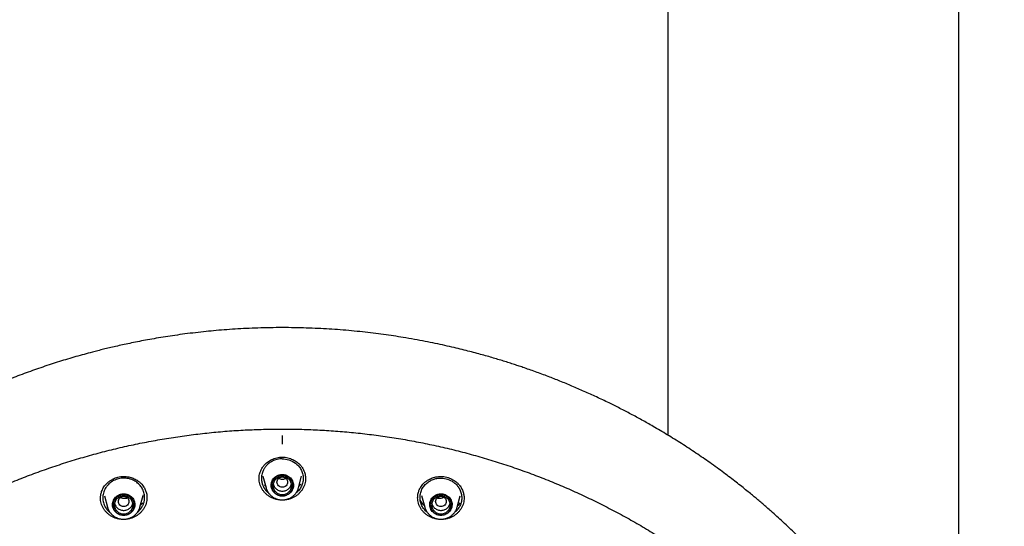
# Model space of a CAD drawing. Header units: millimetres. Extents: x 8 to 955, y 12 to 2039.
# Tile 112 of 115: x 458 to 532, y 1910 to 1948. Entities that reach past the tile are written whole.
import ezdxf

# ---------------------------------------------------------------- set-up
doc = ezdxf.new("R2010")
doc.units = ezdxf.units.MM

msp = doc.modelspace()

# ---------------------------------------------------------------- linework, layer by layer
at = {"color": 7, "linetype": 'Continuous', "lineweight": 30}
for p, q in [((506.859, 1990.923), (506.859, 1916.72)), ((528.759, 1890.893), (528.759, 1990.923)), ((476.405, 1913.612), (476.636, 1912.758)), ((479.082, 1912.758), (479.313, 1913.612)), ((476.638, 1912.75), (476.636, 1912.758)), ((464.178, 1911.953), (464.178, 1911.963)), ((464.471, 1912.146), (464.698, 1911.305)), ((467.145, 1911.305), (467.379, 1912.171)), ((467.376, 1912.172), (467.374, 1912.164)), ((467.669, 1912.046), (467.672, 1912.001)), ((488.045, 1912.001), (488.048, 1912.046)), ((488.338, 1912.172), (488.573, 1911.305)), ((491.019, 1911.305), (491.246, 1912.146)), ((464.701, 1911.296), (464.698, 1911.305)), ((488.575, 1911.296), (488.573, 1911.305))]:
    msp.add_line(p, q, dxfattribs=at)
at = {"color": 7, "linetype": 'Continuous', "lineweight": 30, "flags": 128}
for points in [[(477.859, 1912.133), (477.766, 1912.138), (477.675, 1912.153), (477.586, 1912.177), (477.5, 1912.21), (477.419, 1912.253), (477.343, 1912.304), (477.273, 1912.362), (477.21, 1912.428), (477.155, 1912.5), (477.109, 1912.577), (477.072, 1912.659), (477.044, 1912.744), (477.026, 1912.832), (477.019, 1912.92), (477.021, 1913.01), (477.034, 1913.098), (477.057, 1913.184), (477.089, 1913.268), (477.131, 1913.348), (477.182, 1913.422), (477.24, 1913.491), (477.307, 1913.553), (477.38, 1913.608), (477.459, 1913.655), (477.542, 1913.693), (477.63, 1913.722), (477.72, 1913.741), (477.812, 1913.751), (477.905, 1913.751), (477.997, 1913.741), (478.087, 1913.722), (478.175, 1913.693), (478.259, 1913.655), (478.337, 1913.608), (478.411, 1913.553), (478.477, 1913.491), (478.536, 1913.422), (478.586, 1913.348), (478.628, 1913.268), (478.661, 1913.184), (478.683, 1913.098), (478.696, 1913.01), (478.699, 1912.92), (478.691, 1912.832), (478.673, 1912.744), (478.646, 1912.659), (478.608, 1912.577), (478.562, 1912.5), (478.507, 1912.428), (478.445, 1912.362), (478.375, 1912.304), (478.299, 1912.253), (478.217, 1912.21), (478.132, 1912.177), (478.042, 1912.153), (477.951, 1912.138), (477.859, 1912.133)], [(465.922, 1910.68), (465.829, 1910.685), (465.738, 1910.699), (465.649, 1910.724), (465.563, 1910.757), (465.481, 1910.8), (465.405, 1910.851), (465.336, 1910.909), (465.273, 1910.975), (465.218, 1911.047), (465.172, 1911.124), (465.135, 1911.206), (465.107, 1911.291), (465.089, 1911.378), (465.082, 1911.467), (465.084, 1911.556), (465.097, 1911.645), (465.12, 1911.731), (465.152, 1911.815), (465.194, 1911.894), (465.244, 1911.969), (465.303, 1912.038), (465.37, 1912.1), (465.443, 1912.155), (465.522, 1912.202), (465.605, 1912.24), (465.693, 1912.269), (465.783, 1912.288), (465.875, 1912.298), (465.968, 1912.298), (466.06, 1912.288), (466.15, 1912.269), (466.238, 1912.24), (466.322, 1912.202), (466.4, 1912.155), (466.473, 1912.1), (466.54, 1912.038), (466.599, 1911.969), (466.649, 1911.894), (466.691, 1911.815), (466.724, 1911.731), (466.746, 1911.645), (466.759, 1911.556), (466.762, 1911.467), (466.754, 1911.378), (466.736, 1911.291), (466.709, 1911.206), (466.671, 1911.124), (466.625, 1911.047), (466.57, 1910.975), (466.508, 1910.909), (466.438, 1910.851), (466.362, 1910.8), (466.28, 1910.757), (466.194, 1910.724), (466.105, 1910.699), (466.014, 1910.685), (465.922, 1910.68)], [(489.796, 1910.68), (489.703, 1910.685), (489.612, 1910.699), (489.523, 1910.724), (489.437, 1910.757), (489.356, 1910.8), (489.28, 1910.851), (489.21, 1910.909), (489.147, 1910.975), (489.092, 1911.047), (489.046, 1911.124), (489.009, 1911.206), (488.981, 1911.291), (488.963, 1911.378), (488.956, 1911.467), (488.958, 1911.556), (488.971, 1911.645), (488.994, 1911.731), (489.026, 1911.815), (489.068, 1911.894), (489.119, 1911.969), (489.178, 1912.038), (489.244, 1912.1), (489.317, 1912.155), (489.396, 1912.202), (489.48, 1912.24), (489.567, 1912.269), (489.657, 1912.288), (489.749, 1912.298), (489.842, 1912.298), (489.934, 1912.288), (490.024, 1912.269), (490.112, 1912.24), (490.196, 1912.202), (490.275, 1912.155), (490.348, 1912.1), (490.414, 1912.038), (490.473, 1911.969), (490.524, 1911.894), (490.565, 1911.815), (490.598, 1911.731), (490.621, 1911.645), (490.633, 1911.556), (490.636, 1911.467), (490.628, 1911.378), (490.61, 1911.291), (490.583, 1911.206), (490.546, 1911.124), (490.499, 1911.047), (490.444, 1910.975), (490.382, 1910.909), (490.312, 1910.851), (490.236, 1910.8), (490.154, 1910.757), (490.069, 1910.724), (489.98, 1910.699), (489.888, 1910.685), (489.796, 1910.68)]]:
    msp.add_lwpolyline(points, dxfattribs=at)
at = {"color": 7, "linetype": 'Continuous', "lineweight": 30}
for points, knots in [([(477.859, 1924.791), (477.549, 1924.79), (476.938, 1924.787), (476.036, 1924.764), (475.161, 1924.729), (474.313, 1924.682), (473.493, 1924.624), (472.699, 1924.557), (471.91, 1924.479), (471.125, 1924.39), (470.348, 1924.291), (469.605, 1924.186), (468.894, 1924.076), (468.217, 1923.962), (467.573, 1923.847), (466.962, 1923.73), (466.384, 1923.613), (465.839, 1923.496), (465.329, 1923.382), (464.854, 1923.272), (464.41, 1923.165), (463.984, 1923.058), (463.29, 1922.879), (462.321, 1922.613), (461.078, 1922.24), (459.831, 1921.834), (458.581, 1921.394), (457.33, 1920.92), (456.078, 1920.411), (454.939, 1919.914), (453.912, 1919.441), (452.996, 1918.998), (452.082, 1918.535), (451.169, 1918.051), (450.263, 1917.548), (449.392, 1917.043), (448.567, 1916.545), (447.794, 1916.06), (447.056, 1915.579), (446.352, 1915.105), (445.716, 1914.662), (445.143, 1914.251), (444.621, 1913.868), (444.1, 1913.475), (443.57, 1913.066), (443.03, 1912.638), (442.445, 1912.162), (441.817, 1911.635), (441.145, 1911.053), (440.467, 1910.446), (439.723, 1909.756), (438.92, 1908.982), (438.066, 1908.119), (437.226, 1907.231), (436.401, 1906.317), (435.595, 1905.382), (434.807, 1904.423), (434.036, 1903.438), (433.278, 1902.421), (432.619, 1901.49), (432.052, 1900.654), (431.574, 1899.922), (431.105, 1899.178), (430.653, 1898.433), (430.224, 1897.699), (429.838, 1897.013), (429.492, 1896.377), (429.181, 1895.788), (428.939, 1895.313), (428.757, 1894.949), (428.63, 1894.692), (428.507, 1894.439), (428.39, 1894.193), (428.286, 1893.975), (428.199, 1893.789), (428.128, 1893.636), (428.067, 1893.501), (428.014, 1893.386), (427.97, 1893.289), (427.93, 1893.201), (427.883, 1893.095), (427.822, 1892.958), (427.746, 1892.786), (427.66, 1892.591), (427.561, 1892.36), (427.446, 1892.09), (427.315, 1891.777), (427.174, 1891.435), (427.025, 1891.063), (426.867, 1890.661), (426.681, 1890.175), (426.472, 1889.609), (426.246, 1888.973), (426.027, 1888.329), (425.817, 1887.681), (425.614, 1887.03), (425.42, 1886.375), (425.235, 1885.717), (425.022, 1884.923), (424.791, 1883.991), (424.548, 1882.918), (424.329, 1881.84), (424.134, 1880.762), (423.964, 1879.695), (423.819, 1878.643), (423.699, 1877.607), (423.6, 1876.581), (423.551, 1875.899), (423.527, 1875.56)], [0, 0, 0, 0, 0.011326, 0.022328, 0.033005, 0.043359, 0.053389, 0.063094, 0.072476, 0.082421, 0.091975, 0.101136, 0.109906, 0.118283, 0.126268, 0.133861, 0.141062, 0.147871, 0.154287, 0.160208, 0.16575, 0.171024, 0.176305, 0.192006, 0.207877, 0.223917, 0.240128, 0.256509, 0.273069, 0.289822, 0.302202, 0.314686, 0.327273, 0.339963, 0.352757, 0.365482, 0.377097, 0.38833, 0.39918, 0.409649, 0.419735, 0.427848, 0.435727, 0.443746, 0.452017, 0.460538, 0.46931, 0.479971, 0.49098, 0.502318, 0.513779, 0.528734, 0.543804, 0.558988, 0.574289, 0.589712, 0.60507, 0.62066, 0.636481, 0.652534, 0.663364, 0.674298, 0.685335, 0.696364, 0.707012, 0.717246, 0.725911, 0.734256, 0.742281, 0.745953, 0.749554, 0.753084, 0.756543, 0.759789, 0.762173, 0.764291, 0.766143, 0.767729, 0.76905, 0.770153, 0.771389, 0.773421, 0.775809, 0.778477, 0.781421, 0.785286, 0.789542, 0.794189, 0.799228, 0.804659, 0.810481, 0.818855, 0.827398, 0.835955, 0.844526, 0.85311, 0.861707, 0.870318, 0.878942, 0.892768, 0.906628, 0.920523, 0.934377, 0.94805, 0.961301, 0.974375, 0.987275, 1, 1, 1, 1]), ([(532.19, 1875.56), (532.187, 1875.614), (532.179, 1875.733), (532.165, 1875.929), (532.148, 1876.159), (532.126, 1876.424), (532.101, 1876.723), (532.071, 1877.049), (532.036, 1877.401), (531.996, 1877.777), (531.951, 1878.178), (531.9, 1878.595), (531.846, 1879.017), (531.761, 1879.629), (531.638, 1880.432), (531.456, 1881.484), (531.238, 1882.596), (530.98, 1883.766), (530.718, 1884.835), (530.459, 1885.805), (530.212, 1886.67), (529.953, 1887.517), (529.687, 1888.341), (529.413, 1889.14), (529.17, 1889.815), (528.961, 1890.373), (528.789, 1890.818), (528.616, 1891.255), (528.442, 1891.683), (528.291, 1892.044), (528.168, 1892.333), (528.078, 1892.543), (527.999, 1892.724), (527.932, 1892.876), (527.877, 1893), (527.835, 1893.095), (527.8, 1893.172), (527.766, 1893.248), (527.724, 1893.341), (527.672, 1893.454), (527.613, 1893.583), (527.548, 1893.725), (527.467, 1893.899), (527.368, 1894.108), (527.251, 1894.355), (527.121, 1894.624), (526.978, 1894.914), (526.822, 1895.226), (526.653, 1895.559), (526.471, 1895.91), (526.162, 1896.497), (525.722, 1897.301), (525.143, 1898.304), (524.552, 1899.278), (523.95, 1900.224), (523.339, 1901.141), (522.718, 1902.031), (522.084, 1902.902), (521.431, 1903.762), (520.752, 1904.618), (520.051, 1905.466), (519.328, 1906.303), (518.583, 1907.131), (517.812, 1907.952), (517.116, 1908.662), (516.512, 1909.257), (516.019, 1909.73), (515.545, 1910.174), (515.091, 1910.588), (514.688, 1910.949), (514.332, 1911.261), (514.022, 1911.529), (513.727, 1911.78), (513.446, 1912.015), (513.146, 1912.264), (512.81, 1912.538), (512.424, 1912.847), (512.007, 1913.175), (511.559, 1913.52), (511.078, 1913.881), (510.565, 1914.259), (510.042, 1914.633), (509.513, 1915.002), (508.986, 1915.361), (508.449, 1915.718), (507.909, 1916.067), (507.37, 1916.407), (506.833, 1916.737), (506.296, 1917.058), (505.662, 1917.428), (504.928, 1917.842), (504.096, 1918.293), (503.27, 1918.722), (502.407, 1919.152), (501.511, 1919.579), (500.582, 1920), (499.666, 1920.397), (498.763, 1920.768), (497.846, 1921.127), (496.916, 1921.472), (496.159, 1921.737), (495.599, 1921.925), (495.222, 1922.049), (494.822, 1922.178), (494.402, 1922.309), (493.962, 1922.442), (493.505, 1922.577), (493.019, 1922.715), (492.504, 1922.857), (491.961, 1923), (491.388, 1923.145), (490.765, 1923.296), (490.088, 1923.451), (489.357, 1923.609), (488.589, 1923.763), (487.785, 1923.913), (486.995, 1924.048), (486.221, 1924.169), (485.468, 1924.277), (484.691, 1924.378), (483.887, 1924.47), (483.059, 1924.553), (482.223, 1924.624), (481.38, 1924.684), (480.53, 1924.73), (479.659, 1924.765), (478.766, 1924.787), (478.163, 1924.79), (477.859, 1924.791)], [0, 0, 0, 0, 0.001975, 0.004387, 0.007242, 0.010542, 0.014288, 0.018481, 0.022836, 0.027587, 0.032737, 0.038106, 0.043476, 0.048848, 0.061511, 0.074179, 0.089265, 0.104356, 0.119453, 0.130894, 0.142288, 0.153439, 0.164328, 0.174954, 0.185318, 0.191411, 0.19741, 0.203314, 0.209124, 0.214816, 0.218075, 0.220945, 0.223423, 0.225511, 0.227209, 0.228515, 0.22944, 0.230382, 0.231677, 0.23328, 0.235064, 0.237021, 0.239151, 0.242276, 0.245711, 0.249458, 0.253516, 0.257885, 0.262565, 0.267555, 0.272761, 0.287502, 0.302, 0.316254, 0.330265, 0.344033, 0.357558, 0.370898, 0.384354, 0.39797, 0.411745, 0.425429, 0.439267, 0.453258, 0.467401, 0.476316, 0.484797, 0.492843, 0.500454, 0.50763, 0.512963, 0.518028, 0.522824, 0.527352, 0.531633, 0.537307, 0.543419, 0.549969, 0.556957, 0.564383, 0.572246, 0.580547, 0.58817, 0.596116, 0.604106, 0.612021, 0.619861, 0.627626, 0.635315, 0.642929, 0.654742, 0.666368, 0.677809, 0.689064, 0.701851, 0.714365, 0.726604, 0.738568, 0.750257, 0.762798, 0.775005, 0.77971, 0.784462, 0.789591, 0.795125, 0.800608, 0.806437, 0.812614, 0.819137, 0.826006, 0.833222, 0.840785, 0.849505, 0.858644, 0.868202, 0.87818, 0.888578, 0.897562, 0.906839, 0.916406, 0.926265, 0.936414, 0.946855, 0.956966, 0.967336, 0.977965, 0.988853, 1, 1, 1, 1]), ([(426.674, 1875.856), (426.711, 1876.055), (426.789, 1876.469), (426.918, 1877.096), (427.058, 1877.738), (427.208, 1878.378), (427.366, 1879.016), (427.532, 1879.652), (427.707, 1880.286), (427.891, 1880.917), (428.083, 1881.546), (428.284, 1882.173), (428.494, 1882.797), (428.712, 1883.418), (428.938, 1884.037), (429.172, 1884.652), (429.415, 1885.265), (429.667, 1885.874), (429.926, 1886.481), (430.194, 1887.084), (430.47, 1887.683), (430.754, 1888.279), (431.046, 1888.872), (431.346, 1889.46), (431.654, 1890.045), (431.971, 1890.626), (432.294, 1891.203), (432.626, 1891.775), (432.966, 1892.344), (433.313, 1892.908), (433.668, 1893.468), (434.03, 1894.023), (434.4, 1894.573), (434.777, 1895.119), (435.162, 1895.66), (435.554, 1896.196), (435.953, 1896.727), (436.36, 1897.253), (436.774, 1897.774), (437.194, 1898.29), (437.622, 1898.8), (438.056, 1899.305), (438.498, 1899.804), (438.946, 1900.298), (439.401, 1900.786), (439.862, 1901.268), (440.33, 1901.744), (440.804, 1902.215), (441.285, 1902.679), (441.772, 1903.137), (442.265, 1903.589), (442.764, 1904.035), (443.269, 1904.475), (443.78, 1904.908), (444.297, 1905.334), (444.82, 1905.755), (445.348, 1906.168), (445.882, 1906.575), (446.422, 1906.975), (446.967, 1907.368), (447.517, 1907.754), (448.072, 1908.133), (448.633, 1908.505), (449.198, 1908.87), (449.768, 1909.228), (450.344, 1909.579), (450.923, 1909.922), (451.508, 1910.259), (452.097, 1910.587), (452.69, 1910.908), (453.288, 1911.222), (453.89, 1911.528), (454.496, 1911.827), (455.106, 1912.118), (455.72, 1912.401), (456.338, 1912.676), (456.96, 1912.944), (457.585, 1913.203), (458.213, 1913.455), (458.845, 1913.699), (459.48, 1913.935), (460.118, 1914.162), (460.76, 1914.382), (461.404, 1914.594), (462.051, 1914.797), (462.701, 1914.993), (463.353, 1915.18), (464.008, 1915.358), (464.665, 1915.529), (465.325, 1915.691), (465.987, 1915.845), (466.65, 1915.991), (467.316, 1916.128), (467.983, 1916.257), (468.652, 1916.377), (469.323, 1916.489), (469.995, 1916.592), (470.669, 1916.687), (471.344, 1916.774), (472.019, 1916.852), (472.696, 1916.921), (473.374, 1916.982), (474.052, 1917.034), (474.732, 1917.078), (475.411, 1917.113), (476.091, 1917.14), (476.772, 1917.158), (477.452, 1917.167), (478.133, 1917.168), (478.814, 1917.16), (479.494, 1917.144), (480.174, 1917.119), (480.854, 1917.085), (481.533, 1917.043), (482.212, 1916.993), (482.89, 1916.934), (483.567, 1916.866), (484.243, 1916.79), (484.918, 1916.705), (485.592, 1916.611), (486.264, 1916.51), (486.935, 1916.399), (487.605, 1916.281), (488.272, 1916.154), (488.938, 1916.018), (489.602, 1915.874), (490.264, 1915.722), (490.924, 1915.561), (491.582, 1915.392), (492.237, 1915.215), (492.89, 1915.029), (493.541, 1914.836), (494.188, 1914.634), (494.833, 1914.424), (495.475, 1914.206), (496.114, 1913.979), (496.75, 1913.745), (497.382, 1913.503), (498.011, 1913.253), (498.637, 1912.994), (499.259, 1912.728), (499.878, 1912.455), (500.492, 1912.173), (501.103, 1911.884), (501.71, 1911.587), (502.313, 1911.282), (502.911, 1910.97), (503.506, 1910.65), (504.096, 1910.323), (504.681, 1909.988), (505.262, 1909.646), (505.838, 1909.297), (506.409, 1908.94), (506.976, 1908.577), (507.537, 1908.206), (508.093, 1907.828), (508.644, 1907.443), (509.19, 1907.051), (509.731, 1906.653), (510.266, 1906.247), (510.795, 1905.835), (511.319, 1905.416), (511.837, 1904.991), (512.35, 1904.559), (512.856, 1904.121), (513.356, 1903.676), (513.851, 1903.226), (514.339, 1902.768), (514.82, 1902.305), (515.296, 1901.836), (515.765, 1901.361), (516.228, 1900.88), (516.684, 1900.393), (517.133, 1899.9), (517.576, 1899.402), (518.012, 1898.898), (518.441, 1898.389), (518.863, 1897.875), (519.278, 1897.355), (519.685, 1896.83), (520.086, 1896.3), (520.48, 1895.765), (520.866, 1895.224), (521.245, 1894.68), (521.616, 1894.13), (521.98, 1893.576), (522.336, 1893.017), (522.685, 1892.454), (523.026, 1891.886), (523.359, 1891.314), (523.684, 1890.738), (524.002, 1890.158), (524.312, 1889.574), (524.613, 1888.986), (524.907, 1888.395), (525.193, 1887.799), (525.47, 1887.201), (525.74, 1886.598), (526.001, 1885.993), (526.254, 1885.384), (526.498, 1884.772), (526.735, 1884.157), (526.962, 1883.539), (527.182, 1882.918), (527.393, 1882.294), (527.595, 1881.668), (527.789, 1881.04), (527.975, 1880.409), (528.152, 1879.775), (528.32, 1879.14), (528.48, 1878.502), (528.63, 1877.863), (528.773, 1877.221), (528.906, 1876.578), (529.008, 1876.056), (529.063, 1875.748), (529.079, 1875.655)], [0, 0, 0, 0, 0.0043355, 0.0090234, 0.0137112, 0.0183991, 0.0230869, 0.0277747, 0.0324625, 0.0371503, 0.0418381, 0.0465259, 0.0512136, 0.0559014, 0.0605891, 0.0652768, 0.0699645, 0.0746522, 0.0793399, 0.0840276, 0.0887152, 0.0934028, 0.0980904, 0.102778, 0.1074656, 0.1121531, 0.1168407, 0.1215282, 0.1262157, 0.1309032, 0.1355906, 0.1402781, 0.1449655, 0.1496529, 0.1543403, 0.1590276, 0.163715, 0.1684023, 0.1730896, 0.1777769, 0.1824641, 0.1871514, 0.1918386, 0.1965258, 0.201213, 0.2059001, 0.2105873, 0.2152744, 0.2199615, 0.2246486, 0.2293356, 0.2340227, 0.2387097, 0.2433967, 0.2480837, 0.2527707, 0.2574576, 0.2621446, 0.2668315, 0.2715184, 0.2762053, 0.2808921, 0.285579, 0.2902658, 0.2949526, 0.2996394, 0.3043262, 0.309013, 0.3136997, 0.3183865, 0.3230732, 0.3277599, 0.3324466, 0.3371333, 0.34182, 0.3465066, 0.3511933, 0.3558799, 0.3605665, 0.3652531, 0.3699397, 0.3746263, 0.3793129, 0.3839995, 0.388686, 0.3933726, 0.3980591, 0.4027456, 0.4074321, 0.4121187, 0.4168052, 0.4214917, 0.4261782, 0.4308646, 0.4355511, 0.4402376, 0.4449241, 0.4496105, 0.454297, 0.4589834, 0.4636699, 0.4683563, 0.4730428, 0.4777292, 0.4824157, 0.4871021, 0.4917885, 0.496475, 0.5011614, 0.5058478, 0.5105343, 0.5152207, 0.5199071, 0.5245935, 0.52928, 0.5339664, 0.5386529, 0.5433393, 0.5480257, 0.5527122, 0.5573986, 0.5620851, 0.5667716, 0.571458, 0.5761445, 0.580831, 0.5855174, 0.5902039, 0.5948904, 0.5995769, 0.6042634, 0.6089499, 0.6136365, 0.618323, 0.6230095, 0.6276961, 0.6323826, 0.6370692, 0.6417558, 0.6464424, 0.651129, 0.6558156, 0.6605022, 0.6651888, 0.6698755, 0.6745622, 0.6792488, 0.6839355, 0.6886222, 0.6933089, 0.6979957, 0.7026824, 0.7073692, 0.7120559, 0.7167427, 0.7214295, 0.7261163, 0.7308032, 0.73549, 0.7401769, 0.7448638, 0.7495507, 0.7542376, 0.7589246, 0.7636115, 0.7682985, 0.7729855, 0.7776725, 0.7823596, 0.7870466, 0.7917337, 0.7964208, 0.8011079, 0.805795, 0.8104822, 0.8151694, 0.8198565, 0.8245438, 0.829231, 0.8339182, 0.8386055, 0.8432928, 0.8479801, 0.8526675, 0.8573548, 0.8620422, 0.8667296, 0.871417, 0.8761044, 0.8807919, 0.8854793, 0.8901668, 0.8948543, 0.8995419, 0.9042294, 0.908917, 0.9136045, 0.9182921, 0.9229798, 0.9276674, 0.932355, 0.9370427, 0.9417304, 0.9464181, 0.9511058, 0.9557935, 0.9604813, 0.965169, 0.9698568, 0.9745446, 0.9792324, 0.9839202, 0.988608, 0.9932958, 0.9979837, 1, 1, 1, 1]), ([(477.859, 1916.693), (477.859, 1916.681), (477.859, 1916.655), (477.859, 1916.594), (477.859, 1916.518), (477.859, 1916.427), (477.859, 1916.327), (477.859, 1916.225), (477.859, 1916.127), (477.859, 1916.067), (477.859, 1916.038)], [0, 0, 0, 0, 0.116196, 0.239543, 0.368182, 0.499663, 0.631193, 0.759972, 0.883535, 1, 1, 1, 1]), ([(476.108, 1913.435), (476.11, 1913.488), (476.114, 1913.598), (476.144, 1913.767), (476.194, 1913.94), (476.269, 1914.116), (476.37, 1914.29), (476.487, 1914.444), (476.615, 1914.577), (476.748, 1914.688), (476.899, 1914.789), (477.065, 1914.878), (477.247, 1914.952), (477.441, 1915.008), (477.647, 1915.045), (477.787, 1915.05), (477.859, 1915.053)], [0, 0, 0, 0, 0.064286, 0.132066, 0.203352, 0.278086, 0.356154, 0.437433, 0.50049, 0.565564, 0.632879, 0.702395, 0.774006, 0.847563, 0.922921, 1, 1, 1, 1]), ([(477.859, 1914.927), (477.793, 1914.925), (477.661, 1914.92), (477.463, 1914.884), (477.286, 1914.83), (477.129, 1914.762), (476.993, 1914.687), (476.863, 1914.599), (476.765, 1914.516), (476.693, 1914.445), (476.642, 1914.389), (476.59, 1914.327), (476.539, 1914.259), (476.49, 1914.183), (476.435, 1914.086), (476.379, 1913.962), (476.329, 1913.809), (476.295, 1913.64), (476.287, 1913.509), (476.288, 1913.423), (476.289, 1913.385), (476.292, 1913.348), (476.295, 1913.312), (476.3, 1913.277), (476.311, 1913.205), (476.332, 1913.106), (476.37, 1912.988), (476.406, 1912.901), (476.439, 1912.833), (476.467, 1912.779), (476.498, 1912.727), (476.531, 1912.677), (476.566, 1912.628), (476.603, 1912.58), (476.641, 1912.535), (476.712, 1912.456), (476.778, 1912.4), (476.829, 1912.357)], [0, 0, 0, 0, 0.051371, 0.103734, 0.157107, 0.197824, 0.239127, 0.281025, 0.323524, 0.342856, 0.363566, 0.385658, 0.409134, 0.433994, 0.460243, 0.502213, 0.547316, 0.595561, 0.646957, 0.657897, 0.668589, 0.679033, 0.689229, 0.699176, 0.708874, 0.751223, 0.784358, 0.813067, 0.830102, 0.847008, 0.863786, 0.880436, 0.896957, 0.91335, 0.929613, 0.945748, 1, 1, 1, 1]), ([(477.859, 1915.053), (477.93, 1915.05), (478.071, 1915.045), (478.276, 1915.008), (478.471, 1914.952), (478.652, 1914.878), (478.819, 1914.789), (478.969, 1914.688), (479.103, 1914.577), (479.23, 1914.444), (479.348, 1914.29), (479.448, 1914.116), (479.523, 1913.94), (479.574, 1913.767), (479.604, 1913.598), (479.607, 1913.488), (479.609, 1913.435)], [0, 0, 0, 0, 0.077079, 0.152437, 0.225994, 0.297605, 0.367121, 0.434436, 0.49951, 0.562567, 0.643846, 0.721914, 0.796648, 0.867934, 0.935714, 1, 1, 1, 1]), ([(477.859, 1914.927), (478.022, 1914.913), (478.377, 1914.884), (478.791, 1914.667), (479.084, 1914.398), (479.272, 1914.131), (479.4, 1913.812), (479.445, 1913.462), (479.4, 1913.11), (479.27, 1912.792), (479.1, 1912.541), (478.956, 1912.418), (478.896, 1912.367)], [0, 0, 0, 0, 0.128538, 0.279035, 0.36303, 0.452703, 0.548098, 0.649262, 0.750504, 0.8461, 0.936014, 1, 1, 1, 1]), ([(464.176, 1911.95), (464.176, 1911.959), (464.176, 1911.98), (464.177, 1912.025), (464.181, 1912.091), (464.191, 1912.179), (464.209, 1912.287), (464.241, 1912.413), (464.288, 1912.547), (464.352, 1912.684), (464.432, 1912.821), (464.537, 1912.961), (464.669, 1913.102), (464.829, 1913.238), (464.997, 1913.349), (465.162, 1913.434), (465.319, 1913.5), (465.43, 1913.531), (465.487, 1913.547)], [0, 0, 0, 0, 0.013056, 0.032669, 0.064899, 0.106633, 0.157858, 0.21852, 0.288518, 0.353893, 0.425613, 0.504103, 0.589618, 0.682133, 0.781496, 0.851456, 0.924296, 1, 1, 1, 1]), ([(465.534, 1913.426), (465.471, 1913.408), (465.342, 1913.372), (465.16, 1913.289), (465.001, 1913.193), (464.867, 1913.089), (464.755, 1912.983), (464.66, 1912.872), (464.572, 1912.749), (464.492, 1912.608), (464.421, 1912.437), (464.375, 1912.261), (464.353, 1912.085), (464.352, 1911.911), (464.376, 1911.727), (464.426, 1911.544), (464.496, 1911.379), (464.576, 1911.24), (464.659, 1911.126), (464.73, 1911.045), (464.785, 1910.99), (464.824, 1910.953), (464.864, 1910.918), (464.891, 1910.896), (464.907, 1910.884)], [0, 0, 0, 0, 0.057528, 0.116083, 0.175684, 0.221099, 0.267124, 0.313767, 0.353349, 0.405128, 0.462117, 0.524333, 0.574457, 0.627545, 0.686653, 0.748466, 0.804085, 0.85349, 0.896663, 0.933588, 0.95188, 0.968124, 0.98232, 1, 1, 1, 1]), ([(465.487, 1913.547), (465.558, 1913.562), (465.697, 1913.591), (465.905, 1913.604), (466.106, 1913.597), (466.296, 1913.57), (466.474, 1913.527), (466.64, 1913.469), (466.792, 1913.4), (466.929, 1913.32), (467.07, 1913.22), (467.209, 1913.098), (467.337, 1912.954), (467.439, 1912.811), (467.517, 1912.674), (467.576, 1912.543), (467.622, 1912.408), (467.653, 1912.27), (467.67, 1912.134), (467.672, 1912.051), (467.673, 1912.012)], [0, 0, 0, 0, 0.067598, 0.132558, 0.195038, 0.255117, 0.312839, 0.368241, 0.421369, 0.472237, 0.520802, 0.589351, 0.652753, 0.710945, 0.763886, 0.811725, 0.855872, 0.909594, 0.957618, 1, 1, 1, 1]), ([(466.957, 1910.912), (466.963, 1910.917), (467.01, 1910.952), (467.089, 1911.03), (467.191, 1911.145), (467.267, 1911.253), (467.323, 1911.349), (467.366, 1911.432), (467.405, 1911.524), (467.439, 1911.625), (467.47, 1911.744), (467.492, 1911.883), (467.499, 1912.042), (467.486, 1912.212), (467.45, 1912.387), (467.391, 1912.558), (467.312, 1912.716), (467.219, 1912.855), (467.109, 1912.987), (466.98, 1913.108), (466.838, 1913.213), (466.705, 1913.29), (466.583, 1913.348), (466.468, 1913.391), (466.351, 1913.425), (466.233, 1913.451), (466.088, 1913.472), (465.917, 1913.479), (465.722, 1913.467), (465.596, 1913.44), (465.534, 1913.426)], [0, 0, 0, 0, 0.005372, 0.042777, 0.08071, 0.119172, 0.140852, 0.164255, 0.189378, 0.216218, 0.244773, 0.282867, 0.323628, 0.367048, 0.413118, 0.460295, 0.504791, 0.546614, 0.585771, 0.633834, 0.677191, 0.715857, 0.745599, 0.77504, 0.804181, 0.833026, 0.861578, 0.908502, 0.954638, 1, 1, 1, 1]), ([(477.859, 1911.824), (477.781, 1911.826), (477.628, 1911.832), (477.401, 1911.876), (477.184, 1911.945), (476.979, 1912.041), (476.787, 1912.16), (476.614, 1912.303), (476.463, 1912.465), (476.337, 1912.645), (476.236, 1912.837), (476.163, 1913.04), (476.117, 1913.249), (476.111, 1913.391), (476.108, 1913.461)], [0, 0, 0, 0, 0.084076, 0.167484, 0.250566, 0.33361, 0.416891, 0.500717, 0.584589, 0.66798, 0.751109, 0.834126, 0.917155, 1, 1, 1, 1]), ([(476.405, 1913.613), (476.404, 1913.614), (476.404, 1913.616), (476.403, 1913.618), (476.403, 1913.619)], [0, 0, 0, 0, 0.611361, 1, 1, 1, 1]), ([(477.859, 1913.561), (477.806, 1913.555), (477.702, 1913.543), (477.568, 1913.455), (477.48, 1913.327), (477.448, 1913.176), (477.48, 1913.025), (477.568, 1912.896), (477.702, 1912.811), (477.859, 1912.78), (478.015, 1912.811), (478.149, 1912.896), (478.237, 1913.025), (478.269, 1913.176), (478.237, 1913.327), (478.149, 1913.455), (478.015, 1913.543), (477.911, 1913.555), (477.859, 1913.561)], [0, 0, 0, 0, 0.0625, 0.125, 0.1875, 0.25, 0.3125, 0.375, 0.4375, 0.5, 0.5625, 0.625, 0.6875, 0.75, 0.8125, 0.875, 0.9375, 1, 1, 1, 1]), ([(477.587, 1913.458), (477.622, 1913.444), (477.699, 1913.413), (477.829, 1913.396), (477.966, 1913.407), (478.07, 1913.425), (478.117, 1913.454), (478.125, 1913.459)], [0, 0, 0, 0, 0.203455, 0.449984, 0.696253, 0.949254, 1, 1, 1, 1]), ([(479.609, 1913.461), (479.606, 1913.391), (479.6, 1913.249), (479.554, 1913.04), (479.481, 1912.837), (479.381, 1912.645), (479.254, 1912.465), (479.103, 1912.303), (478.93, 1912.16), (478.739, 1912.041), (478.533, 1911.945), (478.316, 1911.876), (478.09, 1911.832), (477.936, 1911.826), (477.859, 1911.824)], [0, 0, 0, 0, 0.082845, 0.165874, 0.248891, 0.33202, 0.415411, 0.499283, 0.583109, 0.66639, 0.749434, 0.832516, 0.915924, 1, 1, 1, 1]), ([(488.044, 1912.012), (488.045, 1912.051), (488.047, 1912.134), (488.064, 1912.27), (488.095, 1912.408), (488.142, 1912.543), (488.2, 1912.674), (488.279, 1912.811), (488.38, 1912.954), (488.509, 1913.098), (488.647, 1913.22), (488.789, 1913.32), (488.926, 1913.4), (489.077, 1913.469), (489.243, 1913.527), (489.422, 1913.57), (489.612, 1913.597), (489.812, 1913.604), (490.021, 1913.591), (490.159, 1913.562), (490.23, 1913.547)], [0, 0, 0, 0, 0.042382, 0.090406, 0.144128, 0.188275, 0.236114, 0.289055, 0.347247, 0.410649, 0.479198, 0.527763, 0.578631, 0.631759, 0.687161, 0.744883, 0.804962, 0.867442, 0.932402, 1, 1, 1, 1]), ([(488.759, 1910.914), (488.751, 1910.92), (488.663, 1910.982), (488.524, 1911.142), (488.356, 1911.397), (488.246, 1911.702), (488.207, 1912.04), (488.256, 1912.389), (488.393, 1912.716), (488.601, 1912.993), (488.853, 1913.207), (489.129, 1913.356), (489.412, 1913.444), (489.765, 1913.495), (490.02, 1913.453), (490.183, 1913.426)], [0, 0, 0, 0, 0.007516, 0.078463, 0.154492, 0.235583, 0.321708, 0.412832, 0.503871, 0.589801, 0.670664, 0.746501, 0.81735, 0.883252, 1, 1, 1, 1]), ([(490.183, 1913.426), (490.338, 1913.375), (490.581, 1913.293), (490.863, 1913.087), (491.064, 1912.879), (491.229, 1912.621), (491.34, 1912.318), (491.372, 1912.039), (491.355, 1911.808), (491.308, 1911.582), (491.202, 1911.325), (491.029, 1911.073), (490.882, 1910.948), (490.816, 1910.892)], [0, 0, 0, 0, 0.142454, 0.223121, 0.309997, 0.403131, 0.50257, 0.608363, 0.663758, 0.720769, 0.824889, 0.922299, 1, 1, 1, 1]), ([(490.23, 1913.547), (490.298, 1913.527), (490.431, 1913.489), (490.616, 1913.406), (490.783, 1913.31), (490.946, 1913.192), (491.098, 1913.054), (491.234, 1912.895), (491.338, 1912.736), (491.415, 1912.58), (491.47, 1912.431), (491.507, 1912.293), (491.529, 1912.166), (491.539, 1912.058), (491.54, 1911.992), (491.541, 1911.964)], [0, 0, 0, 0, 0.091371, 0.179104, 0.26314, 0.34335, 0.444101, 0.537659, 0.624079, 0.704026, 0.777628, 0.844772, 0.905352, 0.959297, 1, 1, 1, 1]), ([(476.609, 1912.858), (476.593, 1912.872), (476.558, 1912.904), (476.529, 1912.941), (476.513, 1912.962)], [0, 0, 0, 0, 0.447252, 1, 1, 1, 1]), ([(476.639, 1912.75), (476.644, 1912.731), (476.658, 1912.678), (476.692, 1912.594), (476.739, 1912.496), (476.793, 1912.405), (476.853, 1912.322), (476.917, 1912.246), (476.987, 1912.176), (477.063, 1912.111), (477.143, 1912.053), (477.227, 1912.001), (477.315, 1911.956), (477.405, 1911.919), (477.495, 1911.889), (477.582, 1911.867), (477.658, 1911.852), (477.727, 1911.844), (477.791, 1911.838), (477.836, 1911.838), (477.859, 1911.837)], [0, 0, 0, 0, 0.035157, 0.101152, 0.167809, 0.235206, 0.295894, 0.356586, 0.417258, 0.47788, 0.538406, 0.598761, 0.658814, 0.71832, 0.776738, 0.832612, 0.881724, 0.918069, 0.959046, 1, 1, 1, 1]), ([(477.172, 1913.045), (477.172, 1913.044), (477.177, 1913.001), (477.21, 1912.916), (477.272, 1912.799), (477.361, 1912.696), (477.467, 1912.611), (477.589, 1912.549), (477.721, 1912.509), (477.813, 1912.504), (477.859, 1912.501)], [0, 0, 0, 0, 0.000201, 0.14303, 0.285858, 0.428687, 0.571515, 0.714343, 0.857172, 1, 1, 1, 1]), ([(477.859, 1912.501), (477.904, 1912.504), (477.996, 1912.509), (478.128, 1912.549), (478.25, 1912.611), (478.357, 1912.696), (478.445, 1912.799), (478.507, 1912.916), (478.541, 1913.001), (478.545, 1913.044), (478.545, 1913.045)], [0, 0, 0, 0, 0.142828, 0.285657, 0.428485, 0.571313, 0.714142, 0.85697, 0.999799, 1, 1, 1, 1]), ([(477.859, 1911.837), (477.895, 1911.838), (477.946, 1911.839), (478.021, 1911.847), (478.085, 1911.857), (478.161, 1911.872), (478.239, 1911.894), (478.32, 1911.922), (478.402, 1911.956), (478.483, 1911.997), (478.563, 1912.045), (478.64, 1912.1), (478.713, 1912.161), (478.783, 1912.228), (478.848, 1912.301), (478.907, 1912.379), (478.96, 1912.463), (479.007, 1912.551), (479.046, 1912.644), (479.071, 1912.715), (479.08, 1912.755), (479.082, 1912.763)], [0, 0, 0, 0, 0.065275, 0.091995, 0.136345, 0.182505, 0.232117, 0.283998, 0.337669, 0.39275, 0.448972, 0.506135, 0.564092, 0.622732, 0.681971, 0.741746, 0.80201, 0.862731, 0.923887, 0.985466, 1, 1, 1, 1]), ([(479.242, 1913.01), (479.233, 1912.998), (479.194, 1912.945), (479.148, 1912.893), (479.11, 1912.857), (479.108, 1912.856)], [0, 0, 0, 0, 0.23556, 0.971183, 1, 1, 1, 1]), ([(466.36, 1910.424), (466.285, 1910.408), (466.134, 1910.376), (465.904, 1910.365), (465.675, 1910.38), (465.45, 1910.423), (465.233, 1910.493), (465.027, 1910.589), (464.838, 1910.711), (464.667, 1910.854), (464.519, 1911.016), (464.395, 1911.194), (464.295, 1911.386), (464.225, 1911.589), (464.182, 1911.793), (464.178, 1911.929), (464.177, 1911.993)], [0, 0, 0, 0, 0.0724283, 0.1443357, 0.2160064, 0.2876806, 0.3595923, 0.4320082, 0.5044333, 0.5763642, 0.6480316, 0.7196067, 0.791244, 0.8631242, 0.9350671, 1, 1, 1, 1]), ([(465.922, 1912.108), (465.869, 1912.102), (465.765, 1912.09), (465.631, 1912.002), (465.543, 1911.874), (465.511, 1911.723), (465.543, 1911.572), (465.631, 1911.443), (465.765, 1911.358), (465.922, 1911.327), (466.078, 1911.358), (466.212, 1911.443), (466.3, 1911.572), (466.332, 1911.723), (466.3, 1911.874), (466.212, 1912.002), (466.078, 1912.09), (465.974, 1912.102), (465.922, 1912.108)], [0, 0, 0, 0, 0.0625, 0.125, 0.1875, 0.25, 0.3125, 0.375, 0.4375, 0.5, 0.5625, 0.625, 0.6875, 0.75, 0.8125, 0.875, 0.9375, 1, 1, 1, 1]), ([(465.69, 1912.028), (465.713, 1912.017), (465.777, 1911.985), (465.894, 1911.958), (466.032, 1911.955), (466.14, 1911.965), (466.192, 1911.991), (466.203, 1911.996)], [0, 0, 0, 0, 0.148421, 0.408271, 0.667315, 0.932325, 1, 1, 1, 1]), ([(467.673, 1912.024), (467.673, 1912.018), (467.678, 1911.94), (467.659, 1911.79), (467.615, 1911.581), (467.54, 1911.377), (467.437, 1911.185), (467.308, 1911.006), (467.155, 1910.845), (466.981, 1910.704), (466.789, 1910.585), (466.582, 1910.487), (466.434, 1910.445), (466.36, 1910.424)], [0, 0, 0, 0, 0.009549, 0.108402, 0.207229, 0.306094, 0.405142, 0.504152, 0.602925, 0.701686, 0.800624, 0.899958, 1, 1, 1, 1]), ([(489.357, 1910.424), (489.283, 1910.445), (489.135, 1910.487), (488.928, 1910.585), (488.736, 1910.704), (488.562, 1910.845), (488.409, 1911.006), (488.28, 1911.185), (488.177, 1911.377), (488.102, 1911.581), (488.058, 1911.79), (488.039, 1911.94), (488.044, 1912.018), (488.045, 1912.024)], [0, 0, 0, 0, 0.100042, 0.199376, 0.298314, 0.397075, 0.495848, 0.594858, 0.693906, 0.792771, 0.891598, 0.990451, 1, 1, 1, 1]), ([(488.544, 1911.413), (488.532, 1911.423), (488.473, 1911.479), (488.387, 1911.592), (488.297, 1911.727), (488.258, 1911.811), (488.243, 1911.845)], [0, 0, 0, 0, 0.083774, 0.446081, 0.782394, 1, 1, 1, 1]), ([(491.541, 1911.993), (491.539, 1911.929), (491.535, 1911.793), (491.493, 1911.589), (491.422, 1911.386), (491.323, 1911.194), (491.198, 1911.016), (491.05, 1910.854), (490.88, 1910.711), (490.69, 1910.589), (490.484, 1910.493), (490.267, 1910.423), (490.042, 1910.38), (489.814, 1910.365), (489.583, 1910.376), (489.433, 1910.408), (489.357, 1910.424)], [0, 0, 0, 0, 0.064933, 0.136876, 0.208756, 0.280393, 0.351968, 0.423636, 0.495567, 0.567992, 0.640408, 0.712319, 0.783994, 0.855664, 0.927572, 1, 1, 1, 1]), ([(489.796, 1912.108), (489.744, 1912.102), (489.639, 1912.09), (489.505, 1912.002), (489.417, 1911.874), (489.385, 1911.723), (489.417, 1911.572), (489.505, 1911.443), (489.639, 1911.358), (489.796, 1911.327), (489.953, 1911.358), (490.086, 1911.443), (490.174, 1911.572), (490.207, 1911.723), (490.174, 1911.874), (490.086, 1912.002), (489.953, 1912.09), (489.848, 1912.102), (489.796, 1912.108)], [0, 0, 0, 0, 0.0625, 0.125, 0.1875, 0.25, 0.3125, 0.375, 0.4375, 0.5, 0.5625, 0.625, 0.6875, 0.75, 0.8125, 0.875, 0.9375, 1, 1, 1, 1]), ([(489.509, 1911.99), (489.521, 1911.985), (489.575, 1911.965), (489.682, 1911.955), (489.847, 1911.96), (489.954, 1912.006), (490.018, 1912.034)], [0, 0, 0, 0, 0.070746, 0.333656, 0.60136, 1, 1, 1, 1]), ([(464.702, 1911.296), (464.707, 1911.278), (464.721, 1911.225), (464.755, 1911.14), (464.802, 1911.042), (464.856, 1910.952), (464.916, 1910.868), (464.98, 1910.793), (465.05, 1910.723), (465.126, 1910.658), (465.206, 1910.6), (465.29, 1910.548), (465.378, 1910.503), (465.467, 1910.465), (465.558, 1910.435), (465.645, 1910.413), (465.721, 1910.399), (465.79, 1910.391), (465.854, 1910.385), (465.899, 1910.385), (465.922, 1910.384)], [0, 0, 0, 0, 0.035157, 0.101152, 0.167809, 0.235206, 0.295894, 0.356586, 0.417258, 0.47788, 0.538406, 0.598761, 0.658814, 0.71832, 0.776738, 0.832612, 0.881724, 0.918069, 0.959046, 1, 1, 1, 1]), ([(465.237, 1911.597), (465.239, 1911.583), (465.247, 1911.525), (465.288, 1911.429), (465.358, 1911.315), (465.452, 1911.217), (465.563, 1911.138), (465.688, 1911.082), (465.822, 1911.051), (465.961, 1911.044), (466.051, 1911.061), (466.096, 1911.069)], [0, 0, 0, 0, 0.03879, 0.158941, 0.279092, 0.399244, 0.519395, 0.639546, 0.759697, 0.879849, 1, 1, 1, 1]), ([(465.922, 1910.384), (465.958, 1910.385), (466.009, 1910.386), (466.083, 1910.394), (466.148, 1910.403), (466.223, 1910.419), (466.302, 1910.441), (466.383, 1910.469), (466.465, 1910.503), (466.546, 1910.544), (466.626, 1910.592), (466.703, 1910.647), (466.776, 1910.708), (466.846, 1910.775), (466.91, 1910.848), (466.97, 1910.926), (467.023, 1911.01), (467.07, 1911.098), (467.108, 1911.191), (467.134, 1911.261), (467.143, 1911.302), (467.145, 1911.31)], [0, 0, 0, 0, 0.065275, 0.091995, 0.136345, 0.182505, 0.232117, 0.283998, 0.337669, 0.39275, 0.448972, 0.506135, 0.564092, 0.622732, 0.681971, 0.741746, 0.80201, 0.862731, 0.923887, 0.985466, 1, 1, 1, 1]), ([(466.096, 1911.069), (466.139, 1911.083), (466.227, 1911.11), (466.344, 1911.18), (466.446, 1911.27), (466.527, 1911.377), (466.583, 1911.488), (466.6, 1911.564), (466.607, 1911.596)], [0, 0, 0, 0, 0.173751, 0.347501, 0.521252, 0.695003, 0.868753, 1, 1, 1, 1]), ([(467.352, 1911.626), (467.326, 1911.59), (467.271, 1911.515), (467.209, 1911.443), (467.173, 1911.409), (467.173, 1911.409)], [0, 0, 0, 0, 0.47748, 0.996427, 1, 1, 1, 1]), ([(488.576, 1911.296), (488.581, 1911.278), (488.595, 1911.225), (488.629, 1911.14), (488.676, 1911.042), (488.73, 1910.952), (488.79, 1910.868), (488.854, 1910.793), (488.924, 1910.723), (489, 1910.658), (489.08, 1910.6), (489.164, 1910.548), (489.252, 1910.503), (489.342, 1910.465), (489.432, 1910.435), (489.519, 1910.413), (489.595, 1910.399), (489.664, 1910.391), (489.728, 1910.385), (489.773, 1910.385), (489.796, 1910.384)], [0, 0, 0, 0, 0.035157, 0.101152, 0.167809, 0.235206, 0.295894, 0.356586, 0.417258, 0.47788, 0.538406, 0.598761, 0.658814, 0.71832, 0.776738, 0.832612, 0.881724, 0.918069, 0.959046, 1, 1, 1, 1]), ([(489.111, 1911.596), (489.118, 1911.564), (489.134, 1911.488), (489.19, 1911.377), (489.271, 1911.27), (489.373, 1911.18), (489.49, 1911.11), (489.578, 1911.083), (489.622, 1911.069)], [0, 0, 0, 0, 0.131247, 0.304997, 0.478748, 0.652499, 0.826249, 1, 1, 1, 1]), ([(489.622, 1911.069), (489.667, 1911.061), (489.757, 1911.044), (489.895, 1911.051), (490.029, 1911.082), (490.154, 1911.138), (490.266, 1911.217), (490.359, 1911.315), (490.43, 1911.429), (490.471, 1911.525), (490.479, 1911.583), (490.481, 1911.597)], [0, 0, 0, 0, 0.120151, 0.240303, 0.360454, 0.480605, 0.600756, 0.720908, 0.841059, 0.96121, 1, 1, 1, 1]), ([(489.796, 1910.384), (489.832, 1910.385), (489.883, 1910.386), (489.958, 1910.394), (490.022, 1910.403), (490.098, 1910.419), (490.176, 1910.441), (490.257, 1910.469), (490.339, 1910.503), (490.42, 1910.544), (490.5, 1910.592), (490.577, 1910.647), (490.65, 1910.708), (490.72, 1910.775), (490.785, 1910.848), (490.844, 1910.926), (490.897, 1911.01), (490.944, 1911.098), (490.983, 1911.191), (491.008, 1911.261), (491.017, 1911.302), (491.019, 1911.31)], [0, 0, 0, 0, 0.0652754, 0.0919953, 0.1363447, 0.182505, 0.2321174, 0.283998, 0.3376691, 0.3927503, 0.4489718, 0.5061351, 0.5640924, 0.6227323, 0.681971, 0.7417456, 0.8020098, 0.8627306, 0.9238866, 0.985466, 1, 1, 1, 1]), ([(491.226, 1911.61), (491.192, 1911.562), (491.138, 1911.485), (491.068, 1911.417), (491.042, 1911.392)], [0, 0, 0, 0, 0.634741, 1, 1, 1, 1])]:
    msp.add_open_spline(points, degree=3, knots=knots, dxfattribs=at)
for points in [[(478.659, 1912.913), (478.656, 1912.863), (478.65, 1912.762), (478.602, 1912.616), (478.528, 1912.482), (478.428, 1912.365), (478.306, 1912.268), (478.167, 1912.196), (478.016, 1912.152), (477.859, 1912.137), (477.702, 1912.152), (477.551, 1912.196), (477.411, 1912.268), (477.289, 1912.365), (477.189, 1912.482), (477.115, 1912.616), (477.069, 1912.762), (477.054, 1912.913), (477.069, 1913.064), (477.115, 1913.21), (477.189, 1913.344), (477.289, 1913.462), (477.411, 1913.558), (477.551, 1913.63), (477.702, 1913.674), (477.859, 1913.689), (478.016, 1913.674), (478.167, 1913.63), (478.306, 1913.558), (478.428, 1913.462), (478.528, 1913.344), (478.602, 1913.21), (478.65, 1913.064), (478.656, 1912.964), (478.659, 1912.913)], [(477.859, 1912.239), (477.813, 1912.241), (477.721, 1912.246), (477.589, 1912.286), (477.467, 1912.349), (477.36, 1912.433), (477.273, 1912.536), (477.208, 1912.653), (477.168, 1912.781), (477.154, 1912.913), (477.168, 1913.046), (477.208, 1913.173), (477.273, 1913.29), (477.36, 1913.393), (477.467, 1913.478), (477.589, 1913.54), (477.721, 1913.579), (477.859, 1913.592), (477.996, 1913.579), (478.128, 1913.54), (478.25, 1913.478), (478.357, 1913.393), (478.444, 1913.29), (478.51, 1913.173), (478.55, 1913.046), (478.563, 1912.913), (478.55, 1912.781), (478.51, 1912.653), (478.444, 1912.536), (478.357, 1912.433), (478.25, 1912.349), (478.128, 1912.286), (477.996, 1912.246), (477.904, 1912.241), (477.859, 1912.239)], [(466.722, 1911.46), (466.719, 1911.41), (466.713, 1911.309), (466.665, 1911.163), (466.591, 1911.029), (466.491, 1910.911), (466.369, 1910.815), (466.23, 1910.743), (466.079, 1910.699), (465.922, 1910.684), (465.764, 1910.699), (465.613, 1910.743), (465.474, 1910.815), (465.352, 1910.911), (465.252, 1911.029), (465.178, 1911.163), (465.132, 1911.309), (465.116, 1911.46), (465.132, 1911.611), (465.178, 1911.757), (465.252, 1911.891), (465.352, 1912.009), (465.474, 1912.105), (465.613, 1912.177), (465.764, 1912.221), (465.922, 1912.236), (466.079, 1912.221), (466.23, 1912.177), (466.369, 1912.105), (466.491, 1912.009), (466.591, 1911.891), (466.665, 1911.757), (466.713, 1911.611), (466.719, 1911.51), (466.722, 1911.46)], [(465.922, 1910.785), (465.876, 1910.788), (465.784, 1910.793), (465.652, 1910.833), (465.53, 1910.895), (465.423, 1910.98), (465.336, 1911.083), (465.271, 1911.2), (465.231, 1911.328), (465.217, 1911.46), (465.231, 1911.592), (465.271, 1911.72), (465.336, 1911.837), (465.423, 1911.94), (465.53, 1912.024), (465.652, 1912.087), (465.784, 1912.126), (465.922, 1912.139), (466.059, 1912.126), (466.191, 1912.087), (466.313, 1912.024), (466.42, 1911.94), (466.507, 1911.837), (466.572, 1911.72), (466.613, 1911.592), (466.626, 1911.46), (466.613, 1911.328), (466.572, 1911.2), (466.507, 1911.083), (466.42, 1910.98), (466.313, 1910.895), (466.191, 1910.833), (466.059, 1910.793), (465.967, 1910.788), (465.922, 1910.785)], [(490.596, 1911.46), (490.593, 1911.41), (490.587, 1911.309), (490.539, 1911.163), (490.465, 1911.029), (490.365, 1910.911), (490.243, 1910.815), (490.104, 1910.743), (489.953, 1910.699), (489.796, 1910.684), (489.639, 1910.699), (489.488, 1910.743), (489.348, 1910.815), (489.226, 1910.911), (489.126, 1911.029), (489.052, 1911.163), (489.006, 1911.309), (488.991, 1911.46), (489.006, 1911.611), (489.052, 1911.757), (489.126, 1911.891), (489.226, 1912.009), (489.348, 1912.105), (489.488, 1912.177), (489.639, 1912.221), (489.796, 1912.236), (489.953, 1912.221), (490.104, 1912.177), (490.243, 1912.105), (490.365, 1912.009), (490.465, 1911.891), (490.539, 1911.757), (490.587, 1911.611), (490.593, 1911.51), (490.596, 1911.46)], [(489.796, 1910.785), (489.75, 1910.788), (489.658, 1910.793), (489.526, 1910.833), (489.404, 1910.895), (489.298, 1910.98), (489.21, 1911.083), (489.145, 1911.2), (489.105, 1911.328), (489.091, 1911.46), (489.105, 1911.592), (489.145, 1911.72), (489.21, 1911.837), (489.298, 1911.94), (489.404, 1912.024), (489.526, 1912.087), (489.658, 1912.126), (489.796, 1912.139), (489.933, 1912.126), (490.065, 1912.087), (490.187, 1912.024), (490.294, 1911.94), (490.382, 1911.837), (490.447, 1911.72), (490.487, 1911.592), (490.5, 1911.46), (490.487, 1911.328), (490.447, 1911.2), (490.382, 1911.083), (490.294, 1910.98), (490.187, 1910.895), (490.065, 1910.833), (489.933, 1910.793), (489.842, 1910.788), (489.796, 1910.785)]]:
    msp.add_open_spline(points, degree=3, dxfattribs=at)

doc.saveas('drawing.dxf')
